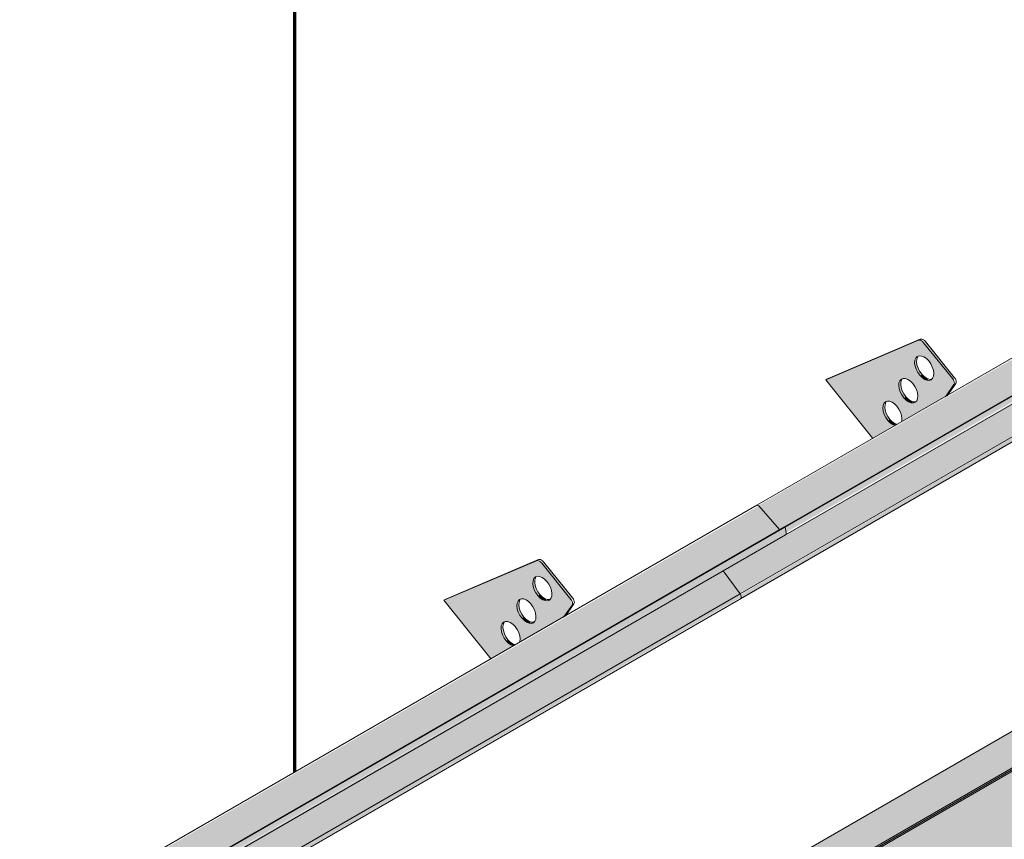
# Model space of a CAD drawing. Header units: centimetres. Extents: x -60196 to -56391, y 260 to 1402.
# Tile 42 of 45: x -56694 to -56584, y 929 to 1020. Entities that reach past the tile are written whole.
import ezdxf

# ---------------------------------------------------------------- set-up
doc = ezdxf.new("R2010")
doc.units = ezdxf.units.CM
for name, color, linetype, lineweight in [('A-GENM', 7, 'Continuous', 5), ('A-ROOF-OTLN', 7, 'Continuous', 5), ('A-ROOF-PATT', 7, 'Continuous', 70)]:
    doc.layers.add(name, color=color, linetype=linetype, lineweight=lineweight)

# ---------------------------------------------------------------- blocks, each defined once
blk = doc.blocks.new('Construction_Roof-Accessories_Lindab_KOTEGL - Construction_Roof-Accessories_Lindab_KOTEGL-V69-_3D_')
at = {"layer": 'A-GENM', "true_color": 0x383e42}
h = blk.add_hatch(color=250, dxfattribs=at)
h.paths.add_polyline_path([(-879.69, 53261.31), (-877.21, 53262.74), (-877.75, 53263.04), (-878.24, 53263.61), (-878.53, 53264.32), (-878.52, 53265.02), (-878.29, 53265.37), (-877.82, 53265.44), (-877.27, 53265.15), (-876.78, 53264.55), (-876.48, 53263.72), (-876.42, 53263.2), (-871.59, 53265.99), (-870.7, 53267.4), (-870.81, 53267.91), (-874.05, 53271.94), (-874.62, 53272.21), (-884.92, 53267.82), (-881.7, 53263.82)])
h.paths.add_polyline_path([(-875.18, 53265.24), (-875.71, 53265.36), (-876.24, 53265.81), (-876.65, 53266.48), (-876.8, 53267.28), (-876.65, 53267.76), (-876.31, 53267.97), (-875.78, 53267.85), (-875.25, 53267.4), (-874.81, 53266.62), (-874.69, 53266.04), (-874.81, 53265.49), (-874.97, 53265.32)])
h.paths.add_polyline_path([(-873.41, 53267.76), (-873.94, 53267.87), (-874.47, 53268.33), (-874.88, 53268.99), (-875.04, 53269.69), (-874.91, 53270.23), (-874.54, 53270.48), (-874.01, 53270.36), (-873.48, 53269.91), (-873.08, 53269.25), (-872.92, 53268.55), (-873.08, 53267.96), (-873.38, 53267.77)])
for points in [[(-870.81, 53267.91), (-870.6, 53268.04), (-873.84, 53272.07), (-874.05, 53271.94), (-871, 53268.15)], [(-874.47, 53268.33), (-874.31, 53268.52), (-874.7, 53269.22), (-874.82, 53269.81), (-874.91, 53270.05), (-875.01, 53269.99), (-874.99, 53269.35), (-874.62, 53268.53), (-874.49, 53268.34)], [(-873.67, 53267.77), (-873.51, 53267.91), (-874.06, 53268.25), (-874.26, 53268.45), (-874.47, 53268.33), (-873.94, 53267.87), (-873.73, 53267.79)], [(-876.24, 53265.81), (-876.08, 53266.01), (-876.48, 53266.74), (-876.58, 53267.4), (-876.68, 53267.54), (-876.79, 53267.4), (-876.76, 53266.84), (-876.43, 53266.07), (-876.26, 53265.83)], [(-871.59, 53265.99), (-871.37, 53266.11), (-871, 53266.83)], [(-875.44, 53265.26), (-875.22, 53265.38), (-875.77, 53265.67), (-876.03, 53265.94), (-876.24, 53265.81), (-875.61, 53265.32)], [(-878.01, 53263.3), (-877.83, 53263.47), (-878.24, 53264.2), (-878.36, 53264.78), (-878.45, 53265.02), (-878.55, 53264.96), (-878.53, 53264.32), (-878.2, 53263.56), (-878.02, 53263.32)], [(-877.21, 53262.74), (-877.12, 53262.91), (-877.54, 53263.16), (-877.83, 53263.4), (-878.01, 53263.3), (-877.38, 53262.81)]]:
    blk.add_hatch(color=250, dxfattribs=at).paths.add_polyline_path(points)
at = {"layer": 'A-GENM', "color": 250, "true_color": 0x2a2a2a}
for p, q in [((-884.71, 53267.94), (-874.41, 53272.33)), ((-874.62, 53272.21), (-884.92, 53267.82)), ((-870.81, 53267.91), (-874.05, 53271.94)), ((-873.84, 53272.07), (-870.6, 53268.04)), ((-884.71, 53267.94), (-884.92, 53267.82)), ((-884.92, 53267.82), (-879.65, 53261.26)), ((-871.63, 53265.94), (-870.68, 53267.28)), ((-870.47, 53267.4), (-871.41, 53266.06))]:
    blk.add_line(p, q, dxfattribs=at)
for points in [[(-874.41, 53272.33, 0), (-874.31, 53272.35, 0), (-874.19, 53272.33, 0), (-874.07, 53272.28, 0), (-873.95, 53272.19, 0), (-873.84, 53272.07, 0)], [(-874.05, 53271.94, 0), (-874.16, 53272.06, 0), (-874.28, 53272.15, 0), (-874.4, 53272.21, 0), (-874.52, 53272.23, 0), (-874.62, 53272.21, 0)], [(-874.47, 53268.33, 0), (-874.7, 53268.64, 0), (-874.88, 53268.99, 0), (-874.99, 53269.35, 0), (-875.04, 53269.69, 0), (-875.01, 53269.99, 0), (-874.91, 53270.23, 0), (-874.75, 53270.4, 0), (-874.54, 53270.48, 0), (-874.29, 53270.47, 0), (-874.01, 53270.36, 0), (-873.74, 53270.17, 0), (-873.48, 53269.91, 0)], [(-874.7, 53270.36, 0), (-874.8, 53270.11, 0), (-874.82, 53269.81, 0), (-874.78, 53269.47, 0), (-874.66, 53269.11, 0), (-874.49, 53268.76, 0), (-874.26, 53268.45, 0)], [(-873.48, 53269.91, 0), (-873.25, 53269.6, 0), (-873.08, 53269.25, 0), (-872.96, 53268.89, 0), (-872.92, 53268.55, 0), (-872.94, 53268.25, 0), (-873.04, 53268, 0), (-873.2, 53267.84, 0), (-873.41, 53267.76, 0), (-873.67, 53267.77, 0), (-873.94, 53267.87, 0), (-874.22, 53268.06, 0), (-874.47, 53268.33, 0)], [(-876.24, 53265.81, 0), (-876.47, 53266.13, 0), (-876.65, 53266.48, 0), (-876.76, 53266.84, 0), (-876.81, 53267.18, 0), (-876.78, 53267.48, 0), (-876.68, 53267.72, 0), (-876.52, 53267.89, 0), (-876.31, 53267.97, 0), (-876.05, 53267.96, 0), (-875.78, 53267.85, 0), (-875.51, 53267.66, 0), (-875.25, 53267.4, 0)], [(-874.26, 53268.45, 0), (-874, 53268.19, 0), (-873.73, 53268, 0), (-873.45, 53267.89, 0), (-873.2, 53267.88, 0)], [(-870.68, 53267.28, 0), (-870.64, 53267.36, 0), (-870.63, 53267.46, 0), (-870.64, 53267.57, 0), (-870.68, 53267.69, 0), (-870.74, 53267.81, 0), (-870.81, 53267.91, 0)], [(-870.6, 53268.04, 0), (-870.52, 53267.93, 0), (-870.47, 53267.81, 0), (-870.43, 53267.69, 0), (-870.42, 53267.58, 0), (-870.43, 53267.48, 0), (-870.47, 53267.4, 0)], [(-876.47, 53267.85, 0), (-876.57, 53267.6, 0), (-876.59, 53267.3, 0), (-876.55, 53266.96, 0), (-876.43, 53266.6, 0), (-876.26, 53266.25, 0), (-876.03, 53265.94, 0)], [(-875.25, 53267.4, 0), (-875.02, 53267.08, 0), (-874.85, 53266.74, 0), (-874.73, 53266.38, 0), (-874.69, 53266.04, 0), (-874.71, 53265.73, 0), (-874.81, 53265.49, 0), (-874.97, 53265.32, 0), (-875.18, 53265.24, 0), (-875.44, 53265.26, 0), (-875.71, 53265.36, 0), (-875.98, 53265.55, 0), (-876.24, 53265.81, 0)], [(-876.03, 53265.94, 0), (-875.77, 53265.67, 0), (-875.5, 53265.48, 0), (-875.22, 53265.38, 0), (-874.97, 53265.37, 0)], [(-878.01, 53263.3, 0), (-878.24, 53263.61, 0), (-878.41, 53263.96, 0), (-878.53, 53264.32, 0), (-878.57, 53264.66, 0), (-878.55, 53264.96, 0), (-878.45, 53265.21, 0), (-878.29, 53265.37, 0), (-878.07, 53265.45, 0), (-877.82, 53265.44, 0), (-877.55, 53265.34, 0), (-877.27, 53265.15, 0), (-877.01, 53264.88, 0)], [(-878.24, 53265.33, 0), (-878.33, 53265.09, 0), (-878.36, 53264.78, 0), (-878.31, 53264.44, 0), (-878.2, 53264.08, 0), (-878.02, 53263.74, 0), (-877.8, 53263.42, 0)], [(-877.01, 53264.88, 0), (-876.79, 53264.57, 0), (-876.61, 53264.22, 0), (-876.5, 53263.86, 0), (-876.45, 53263.52, 0), (-876.48, 53263.22, 0)], [(-877.2, 53262.74, 0), (-877.48, 53262.85, 0), (-877.75, 53263.04, 0), (-878.01, 53263.3, 0)], [(-877.8, 53263.42, 0), (-877.54, 53263.16, 0), (-877.26, 53262.97, 0), (-876.99, 53262.86, 0)]]:
    blk.add_polyline3d(points, dxfattribs=at)
blk = doc.blocks.new('Construction_Roof-Accessories_Lindab_SNO_KOTEGL - Construction_Roof-Accessories_Lindab_SNO-V70-_3D_')
at = {"layer": 'A-GENM', "true_color": 0x383e42}
for points in [[(-974.9, 53202.18), (-847.62, 53275.67), (-849.94, 53278.3), (-977.22, 53204.81), (-974.99, 53202.29)], [(-974.17, 53201.86), (-846.89, 53275.35), (-847, 53275.95), (-974.28, 53202.47), (-974.2, 53201.99)], [(-974.25, 53201.6), (-846.89, 53275.21), (-847, 53275.29), (-974.17, 53201.73), (-974.21, 53201.64)], [(-977.22, 53204.81), (-861.39, 53271.88), (-977.27, 53204.85), (-977.26, 53204.84)], [(-979.29, 53195.04), (-852.01, 53268.52), (-853.88, 53271.09), (-981.16, 53197.61), (-980.37, 53196.52)], [(-979.24, 53194.49), (-851.88, 53268.16), (-852.02, 53268.51), (-979.23, 53194.95), (-979.18, 53194.58), (-979.23, 53194.5)]]:
    blk.add_hatch(color=250, dxfattribs=at).paths.add_polyline_path(points)
at = {"layer": 'A-GENM', "color": 250, "true_color": 0x2a2a2a}
for p, q in [((-850.14, 53278.37), (-977.42, 53204.89)), ((-849.94, 53278.3), (-847.62, 53275.67)), ((-974.36, 53202.49), (-847.08, 53275.98)), ((-974.28, 53202.47), (-847, 53275.95)), ((-847.08, 53275.98), (-847, 53275.95)), ((-847, 53275.95), (-846.89, 53275.35)), ((-974.25, 53201.59), (-846.97, 53275.08)), ((-853.89, 53271.1), (-852.01, 53268.52)), ((-979.29, 53195.04), (-852.01, 53268.52)), ((-979.25, 53194.49), (-851.97, 53267.98))]:
    blk.add_line(p, q, dxfattribs=at)
for points in [[(-850.15, 53278.37, 0), (-850.11, 53278.38, 0), (-850.07, 53278.38, 0), (-850.03, 53278.36, 0), (-849.99, 53278.33, 0), (-849.94, 53278.3, 0)], [(-846.89, 53275.35, 0), (-846.89, 53275.26, 0), (-846.9, 53275.18, 0), (-846.93, 53275.12, 0), (-846.97, 53275.08, 0), (-846.97, 53275.08, 0)], [(-852.01, 53268.52, 0), (-851.95, 53268.44, 0), (-851.91, 53268.34, 0), (-851.89, 53268.25, 0), (-851.88, 53268.16, 0), (-851.89, 53268.08, 0), (-851.92, 53268.02, 0), (-851.96, 53267.98, 0), (-851.97, 53267.98, 0)]]:
    blk.add_polyline3d(points, dxfattribs=at)
blk = doc.blocks.new('Construction_Roof-Accessories_Lindab_KOTEGL - Construction_Roof-Accessories_Lindab_KOTEGL-V60-_3D_')
at = {"layer": 'A-GENM', "true_color": 0x383e42}
h = blk.add_hatch(color=250, dxfattribs=at)
h.paths.add_polyline_path([(-1346.38, 52991.87), (-1343.9, 52993.3), (-1344.44, 52993.59), (-1344.98, 52994.27), (-1345.22, 52994.88), (-1345.21, 52995.58), (-1344.98, 52995.93), (-1344.51, 52996), (-1343.96, 52995.7), (-1343.47, 52995.1), (-1343.17, 52994.28), (-1343.11, 52993.76), (-1338.28, 52996.55), (-1337.4, 52997.96), (-1337.5, 52998.47), (-1340.74, 53002.5), (-1341.31, 53002.77), (-1351.61, 52998.37), (-1347.41, 52993.15)])
h.paths.add_polyline_path([(-1341.87, 52995.8), (-1342.4, 52995.92), (-1342.93, 52996.37), (-1343.37, 52997.15), (-1343.5, 52997.73), (-1343.37, 52998.28), (-1343, 52998.53), (-1342.47, 52998.41), (-1341.94, 52997.96), (-1341.5, 52997.18), (-1341.38, 52996.59), (-1341.5, 52996.05), (-1341.66, 52995.88)])
h.paths.add_polyline_path([(-1340.11, 52998.31), (-1340.63, 52998.43), (-1341.17, 52998.88), (-1341.57, 52999.55), (-1341.73, 53000.24), (-1341.6, 53000.79), (-1341.23, 53001.04), (-1340.7, 53000.92), (-1340.17, 53000.47), (-1339.77, 52999.8), (-1339.61, 52999.1), (-1339.77, 52998.52), (-1340.07, 52998.32)])
for points in [[(-1337.5, 52998.47), (-1337.29, 52998.59), (-1340.53, 53002.62), (-1340.74, 53002.5)], [(-1341.17, 52998.88), (-1340.95, 52999), (-1341.39, 52999.78), (-1341.51, 53000.37), (-1341.6, 53000.6), (-1341.7, 53000.55), (-1341.68, 52999.9), (-1341.31, 52999.09), (-1341.18, 52998.9)], [(-1340.36, 52998.32), (-1340.2, 52998.47), (-1340.75, 52998.8), (-1340.95, 52999), (-1341.1, 52998.81), (-1340.63, 52998.43), (-1340.42, 52998.35)], [(-1342.93, 52996.37), (-1342.77, 52996.56), (-1343.17, 52997.3), (-1343.28, 52997.86), (-1343.37, 52998.09), (-1343.47, 52998.04), (-1343.45, 52997.39), (-1343.12, 52996.63), (-1342.95, 52996.39)], [(-1338.28, 52996.55), (-1338.06, 52996.67), (-1337.37, 52997.84)], [(-1344.7, 52993.85), (-1344.49, 52993.98), (-1344.93, 52994.75), (-1345.05, 52995.34), (-1345.14, 52995.58), (-1345.24, 52995.52), (-1345.22, 52994.88), (-1344.89, 52994.12), (-1344.71, 52993.87)], [(-1342.13, 52995.81), (-1341.91, 52995.94), (-1342.46, 52996.23), (-1342.72, 52996.49), (-1342.93, 52996.37), (-1342.3, 52995.88)], [(-1343.9, 52993.3), (-1343.81, 52993.47), (-1344.23, 52993.71), (-1344.49, 52993.98), (-1344.7, 52993.85), (-1344.07, 52993.36)]]:
    blk.add_hatch(color=250, dxfattribs=at).paths.add_polyline_path(points)
at = {"layer": 'A-GENM', "color": 250, "true_color": 0x2a2a2a}
for p, q in [((-1341.31, 53002.77), (-1351.61, 52998.37)), ((-1351.4, 52998.5), (-1341.1, 53002.89)), ((-1337.5, 52998.47), (-1340.74, 53002.5)), ((-1340.53, 53002.62), (-1337.29, 52998.59)), ((-1351.4, 52998.5), (-1351.61, 52998.37)), ((-1351.61, 52998.37), (-1346.36, 52991.84)), ((-1338.32, 52996.48), (-1337.37, 52997.84)), ((-1337.16, 52997.96), (-1338.11, 52996.6))]:
    blk.add_line(p, q, dxfattribs=at)
for points in [[(-1340.74, 53002.5, 0), (-1340.85, 53002.62, 0), (-1340.97, 53002.71, 0), (-1341.09, 53002.77, 0), (-1341.21, 53002.79, 0), (-1341.31, 53002.77, 0)], [(-1341.1, 53002.89, 0), (-1341, 53002.91, 0), (-1340.88, 53002.89, 0), (-1340.76, 53002.83, 0), (-1340.64, 53002.74, 0), (-1340.53, 53002.62, 0)], [(-1341.17, 52998.88, 0), (-1341.39, 52999.2, 0), (-1341.57, 52999.55, 0), (-1341.68, 52999.9, 0), (-1341.73, 53000.24, 0), (-1341.7, 53000.55, 0), (-1341.6, 53000.79, 0), (-1341.44, 53000.96, 0), (-1341.23, 53001.04, 0), (-1340.98, 53001.02, 0), (-1340.7, 53000.92, 0), (-1340.43, 53000.73, 0), (-1340.17, 53000.47, 0)], [(-1341.39, 53000.91, 0), (-1341.49, 53000.67, 0), (-1341.51, 53000.37, 0), (-1341.47, 53000.03, 0), (-1341.35, 52999.67, 0), (-1341.18, 52999.32, 0), (-1340.95, 52999, 0)], [(-1340.17, 53000.47, 0), (-1339.94, 53000.15, 0), (-1339.77, 52999.8, 0), (-1339.65, 52999.45, 0), (-1339.61, 52999.1, 0), (-1339.63, 52998.8, 0), (-1339.73, 52998.56, 0), (-1339.89, 52998.39, 0), (-1340.11, 52998.31, 0), (-1340.36, 52998.32, 0), (-1340.63, 52998.43, 0), (-1340.91, 52998.62, 0), (-1341.17, 52998.88, 0)], [(-1340.95, 52999, 0), (-1340.69, 52998.74, 0), (-1340.42, 52998.55, 0), (-1340.15, 52998.45, 0), (-1339.89, 52998.43, 0)], [(-1342.93, 52996.37, 0), (-1343.16, 52996.69, 0), (-1343.34, 52997.03, 0), (-1343.45, 52997.39, 0), (-1343.5, 52997.73, 0), (-1343.47, 52998.04, 0), (-1343.37, 52998.28, 0), (-1343.21, 52998.45, 0), (-1343, 52998.53, 0), (-1342.75, 52998.51, 0), (-1342.47, 52998.41, 0), (-1342.2, 52998.22, 0), (-1341.94, 52997.96, 0)], [(-1343.16, 52998.4, 0), (-1343.26, 52998.16, 0), (-1343.28, 52997.86, 0), (-1343.24, 52997.51, 0), (-1343.12, 52997.16, 0), (-1342.95, 52996.81, 0), (-1342.72, 52996.49, 0)], [(-1341.94, 52997.96, 0), (-1341.71, 52997.64, 0), (-1341.54, 52997.29, 0), (-1341.42, 52996.93, 0), (-1341.38, 52996.59, 0), (-1341.4, 52996.29, 0), (-1341.5, 52996.05, 0), (-1341.66, 52995.88, 0), (-1341.87, 52995.8, 0), (-1342.13, 52995.81, 0), (-1342.4, 52995.92, 0), (-1342.67, 52996.11, 0), (-1342.93, 52996.37, 0)], [(-1337.37, 52997.84, 0), (-1337.33, 52997.92, 0), (-1337.32, 52998.01, 0), (-1337.33, 52998.13, 0), (-1337.37, 52998.25, 0), (-1337.43, 52998.36, 0), (-1337.5, 52998.47, 0)], [(-1337.29, 52998.59, 0), (-1337.21, 52998.49, 0), (-1337.16, 52998.37, 0), (-1337.12, 52998.25, 0), (-1337.11, 52998.14, 0), (-1337.12, 52998.04, 0), (-1337.16, 52997.96, 0)], [(-1344.7, 52993.85, 0), (-1344.93, 52994.17, 0), (-1345.1, 52994.52, 0), (-1345.22, 52994.88, 0), (-1345.26, 52995.22, 0), (-1345.24, 52995.52, 0), (-1345.14, 52995.76, 0), (-1344.98, 52995.93, 0), (-1344.76, 52996.01, 0), (-1344.51, 52996, 0), (-1344.24, 52995.89, 0), (-1343.96, 52995.7, 0), (-1343.7, 52995.44, 0)], [(-1344.93, 52995.89, 0), (-1345.02, 52995.64, 0), (-1345.05, 52995.34, 0), (-1345.01, 52995, 0), (-1344.89, 52994.64, 0), (-1344.71, 52994.29, 0), (-1344.49, 52993.98, 0)], [(-1342.72, 52996.49, 0), (-1342.46, 52996.23, 0), (-1342.19, 52996.04, 0), (-1341.91, 52995.94, 0), (-1341.66, 52995.92, 0)], [(-1343.7, 52995.44, 0), (-1343.48, 52995.12, 0), (-1343.3, 52994.78, 0), (-1343.19, 52994.42, 0), (-1343.14, 52994.08, 0), (-1343.17, 52993.77, 0)], [(-1343.89, 52993.3, 0), (-1344.17, 52993.4, 0), (-1344.44, 52993.59, 0), (-1344.7, 52993.85, 0)], [(-1344.49, 52993.98, 0), (-1344.23, 52993.71, 0), (-1343.95, 52993.52, 0), (-1343.68, 52993.42, 0)]]:
    blk.add_polyline3d(points, dxfattribs=at)
blk = doc.blocks.new('Construction_Roof-Accessories_Lindab_SNO_KOTEGL - Construction_Roof-Accessories_Lindab_SNO-V73-_3D_')
at = {"layer": 'A-GENM', "true_color": 0x383e42}
for points in [[(-847.62, 53275.67), (-720.34, 53349.15), (-722.67, 53351.78), (-849.94, 53278.3), (-847.71, 53275.77)], [(-846.89, 53275.35), (-719.61, 53348.83), (-719.72, 53349.44), (-847, 53275.95), (-846.92, 53275.48)], [(-846.97, 53275.08), (-719.61, 53348.7), (-719.72, 53348.77), (-846.89, 53275.21), (-846.93, 53275.12)], [(-852.01, 53268.52), (-724.73, 53342.01), (-726.6, 53344.57), (-853.88, 53271.09), (-852.3, 53268.92)], [(-849.94, 53278.3), (-734.28, 53345.27), (-849.99, 53278.33), (-849.98, 53278.33)], [(-851.96, 53267.98), (-724.6, 53341.64), (-724.74, 53342), (-851.95, 53268.44), (-851.9, 53268.06), (-851.95, 53267.99)]]:
    blk.add_hatch(color=250, dxfattribs=at).paths.add_polyline_path(points)
at = {"layer": 'A-GENM', "color": 250, "true_color": 0x2a2a2a}
for p, q in [((-722.87, 53351.86), (-850.14, 53278.37)), ((-847.08, 53275.98), (-719.8, 53349.46)), ((-847, 53275.95), (-719.72, 53349.44)), ((-846.97, 53275.08), (-719.69, 53348.56)), ((-852.01, 53268.52), (-724.73, 53342.01)), ((-851.97, 53267.98), (-724.69, 53341.46)), ((-847.62, 53275.67), (-849.94, 53278.3)), ((-847, 53275.95), (-847.08, 53275.98)), ((-846.89, 53275.35), (-847, 53275.95)), ((-852.01, 53268.52), (-853.89, 53271.1))]:
    blk.add_line(p, q, dxfattribs=at)
for points in [[(-849.94, 53278.3, 0), (-849.99, 53278.33, 0), (-850.03, 53278.36, 0), (-850.07, 53278.38, 0), (-850.11, 53278.38, 0), (-850.15, 53278.37, 0)], [(-846.97, 53275.08, 0), (-846.97, 53275.08, 0), (-846.93, 53275.12, 0), (-846.9, 53275.18, 0), (-846.89, 53275.26, 0), (-846.89, 53275.35, 0)], [(-851.97, 53267.98, 0), (-851.96, 53267.98, 0), (-851.92, 53268.02, 0), (-851.89, 53268.08, 0), (-851.88, 53268.16, 0), (-851.89, 53268.25, 0), (-851.91, 53268.34, 0), (-851.95, 53268.44, 0), (-852.01, 53268.52, 0)]]:
    blk.add_polyline3d(points, dxfattribs=at)

msp = doc.modelspace()

# ---------------------------------------------------------------- hatches: boundary and pattern name
at = {"layer": 'A-ROOF-OTLN', "true_color": 0x383e42}
h = msp.add_hatch(color=250, dxfattribs=at)
h.paths.add_polyline_path([(-57248.095, 553.085), (-56470.733, 1001.95), (-56470.79, 1002.03), (-57248.24, 553.169)])
h.paths.add_polyline_path([(-56469.699, 1002.492), (-56464.703, 1005.377), (-56464.959, 1005.396), (-56469.825, 1002.587)])
h.paths.add_polyline_path([(-56462.892, 1006.423), (-56446.213, 1016.052), (-56446.358, 1016.136), (-56463.056, 1006.495)])
h = msp.add_hatch(color=250, dxfattribs=at)
h.paths.add_polyline_path([(-57242.998, 545.642), (-57242.253, 546.014), (-57241.752, 546.707), (-57241.569, 547.167), (-57241.438, 548.017), (-57241.312, 548.072), (-57241.105, 548.256), (-57241.105, 548.373), (-57241.105, 548.481), (-57227.074, 556.582), (-57227.367, 556.849), (-57227.825, 557.781), (-57227.987, 559.01), (-57227.987, 561.167), (-57227.787, 561.956), (-57227.144, 562.741), (-57226.381, 563.271), (-57225.186, 563.739), (-57223.982, 563.979), (-57222.982, 564.054), (-57220.985, 563.787), (-57220.123, 563.506), (-57219.343, 563.127), (-57218.615, 562.553), (-57217.987, 561.828), (-56467.812, 994.942), (-56468.576, 995.245), (-56469.438, 995.938), (-56470.233, 997.318), (-56470.633, 999.001), (-56470.749, 1000.138), (-56470.733, 1001.896), (-57248.095, 553.085), (-57248.24, 551.861), (-57248.075, 550.65), (-57247.875, 549.95), (-57247.484, 549.017), (-57246.842, 547.961), (-57246.055, 547.026), (-57245.404, 546.433), (-57244.536, 545.906), (-57243.688, 545.646)])
h.paths.add_polyline_path([(-57223.821, 558.46), (-57220.312, 560.486), (-57222.987, 561.666), (-57223.277, 561.729), (-57224.461, 562.147), (-57224.858, 562.184), (-57225.387, 562.351), (-57226.381, 562.13), (-57227.193, 561.202), (-57227.544, 560.34), (-57226.904, 559.602), (-57226.197, 559.126), (-57224.969, 558.667), (-57224.229, 558.491)])
h.paths.add_polyline_path([(-56460.903, 998.931), (-56443.256, 1009.235), (-56443.522, 1009.4), (-56444.692, 1010.591), (-56445.232, 1011.352), (-56445.647, 1012.062), (-56446.213, 1013.702), (-56446.33, 1014.205), (-56446.33, 1015.432), (-56446.33, 1015.985), (-56462.795, 1006.38), (-56462.196, 1006.062), (-56461.478, 1005.46), (-56461.066, 1004.866), (-56460.903, 1004.149), (-56460.903, 999.365)])
h.paths.add_polyline_path([(-56465.903, 1001.378), (-56463.965, 1001.639), (-56464.661, 1002.933), (-56464.912, 1003.501), (-56464.982, 1004.471), (-56464.703, 1005.377), (-56469.699, 1002.492), (-56469.074, 1002.091), (-56467.885, 1001.649), (-56466.436, 1001.418), (-56466.389, 1001.415)])
at = {"layer": 'A-ROOF-PATT'}
h = msp.add_hatch(dxfattribs=at)
h.set_pattern_fill('FP_18', color=256, style=0, pattern_type=2)
h.set_pattern_definition([(90, (-65306.46, -971.82), (-112.25, 22.813), [])])
h.paths.add_polyline_path([(-57248.403, 557.345), (-56453.592, 1016.23), (-56746.901, 1381.112), (-57541.713, 922.228), (-57251.938, 561.744)])
h.paths.add_polyline_path([(-57250.001, 588.565), (-57250.045, 588.679), (-57250.151, 588.656), (-57250.609, 588.753), (-57250.151, 589.136), (-57252.53, 592.584), (-57252.497, 592.833), (-57248.133, 598.845), (-57247.335, 599.447), (-57235.301, 606.395), (-57240.53, 612.9), (-57240.318, 613.022), (-57230.15, 617.252), (-57229.625, 617.044), (-57229.447, 617.146), (-57226.292, 613.07), (-57226.405, 612.916), (-57226.292, 612.363), (-57226.179, 612.343), (-57226.986, 611.195), (-57150.448, 655.384), (-57155.677, 661.89), (-57155.465, 662.012), (-57145.297, 666.242), (-57144.772, 666.033), (-57144.594, 666.136), (-57141.439, 662.059), (-57141.552, 661.906), (-57141.439, 661.352), (-57141.326, 661.333), (-57142.133, 660.185), (-57108.022, 679.879), (-57113.251, 686.385), (-57113.039, 686.507), (-57102.871, 690.737), (-57102.345, 690.528), (-57102.168, 690.631), (-57099.012, 686.554), (-57099.126, 686.401), (-57099.012, 685.847), (-57098.9, 685.828), (-57099.707, 684.68), (-57023.169, 728.869), (-57028.398, 735.374), (-57028.186, 735.497), (-57018.018, 739.727), (-57017.493, 739.518), (-57017.315, 739.621), (-57014.16, 735.544), (-57014.273, 735.391), (-57014.16, 734.837), (-57014.047, 734.818), (-57014.854, 733.67), (-56980.742, 753.364), (-56985.972, 759.869), (-56985.759, 759.992), (-56975.591, 764.222), (-56975.066, 764.013), (-56974.889, 764.116), (-56971.733, 760.039), (-56971.846, 759.886), (-56971.733, 759.332), (-56971.621, 759.312), (-56972.428, 758.165), (-56895.89, 802.354), (-56901.119, 808.859), (-56900.907, 808.981), (-56890.739, 813.212), (-56890.213, 813.003), (-56890.036, 813.105), (-56886.88, 809.029), (-56886.994, 808.875), (-56886.88, 808.322), (-56886.768, 808.302), (-56887.575, 807.154), (-56853.463, 826.849), (-56858.692, 833.354), (-56858.226, 833.585), (-56848.312, 837.707), (-56847.787, 837.498), (-56847.609, 837.6), (-56844.454, 833.524), (-56844.567, 833.37), (-56844.454, 832.817), (-56844.342, 832.797), (-56845.148, 831.649), (-56768.61, 875.839), (-56773.839, 882.344), (-56773.627, 882.466), (-56763.459, 886.696), (-56762.934, 886.488), (-56762.757, 886.59), (-56759.601, 882.513), (-56759.714, 882.36), (-56759.601, 881.806), (-56759.489, 881.787), (-56760.296, 880.639), (-56726.184, 900.333), (-56731.413, 906.839), (-56731.201, 906.961), (-56721.033, 911.191), (-56720.527, 910.971), (-56720.33, 911.085), (-56717.175, 907.008), (-56717.288, 906.855), (-56717.175, 906.301), (-56717.062, 906.282), (-56717.869, 905.134), (-56641.331, 949.323), (-56646.56, 955.828), (-56646.311, 955.967), (-56636.18, 960.181), (-56635.655, 959.972), (-56635.477, 960.075), (-56632.322, 955.998), (-56632.435, 955.845), (-56632.322, 955.291), (-56632.21, 955.272), (-56633.016, 954.124), (-56598.905, 973.818), (-56604.134, 980.323), (-56603.922, 980.446), (-56593.754, 984.676), (-56593.229, 984.467), (-56593.051, 984.57), (-56589.895, 980.493), (-56590.009, 980.34), (-56589.895, 979.786), (-56589.783, 979.767), (-56590.59, 978.619), (-56514.052, 1022.808), (-56519.281, 1029.313), (-56519.069, 1029.436), (-56508.901, 1033.666), (-56508.376, 1033.457), (-56508.181, 1033.538), (-56505.043, 1029.483), (-56505.156, 1029.329), (-56505.043, 1028.776), (-56504.93, 1028.756), (-56505.737, 1027.608), (-56484.349, 1039.829), (-56484.308, 1039.789), (-56481.984, 1037.16), (-56481.36, 1037.445), (-56481.29, 1036.617), (-56481.637, 1036.401), (-56488.247, 1032.584), (-56486.243, 1029.654), (-56486.387, 1029.438), (-57249.957, 588.591)])
h.paths.add_polyline_path([(-57232.612, 607.947), (-57232.084, 608.379), (-57232.11, 608.943), (-57232.435, 609.698), (-57232.885, 610.227), (-57233.434, 610.522), (-57233.899, 610.455), (-57234.139, 610.055), (-57233.945, 610.167), (-57233.927, 609.523), (-57233.549, 608.694), (-57233.088, 608.195), (-57232.732, 607.994)])
h.paths.add_polyline_path([(-57230.796, 610.324), (-57230.421, 610.571), (-57230.297, 611.117), (-57230.508, 611.916), (-57230.938, 612.561), (-57231.507, 612.976), (-57231.954, 613.038), (-57232.293, 612.804), (-57232.293, 612.617), (-57232.189, 612.561), (-57232.16, 612.039), (-57231.782, 611.21), (-57231.321, 610.711), (-57230.932, 610.404), (-57230.836, 610.326)])
h.paths.add_polyline_path([(-57229.027, 612.836), (-57228.652, 613.083), (-57228.528, 613.629), (-57228.688, 614.328), (-57229.09, 614.993), (-57229.659, 615.458), (-57230.185, 615.55), (-57230.525, 615.316), (-57230.525, 615.129), (-57230.42, 615.073), (-57230.391, 614.551), (-57230.087, 613.826), (-57229.552, 613.223), (-57229.238, 612.873), (-57229.067, 612.838)])
h.paths.add_polyline_path([(-57147.759, 656.937), (-57147.238, 657.289), (-57147.257, 657.933), (-57147.582, 658.687), (-57148.032, 659.216), (-57148.581, 659.512), (-57149.047, 659.445), (-57149.273, 659.053), (-57149.093, 659.157), (-57149.047, 658.428), (-57148.696, 657.684), (-57148.235, 657.185), (-57147.88, 656.984)])
h.paths.add_polyline_path([(-57145.943, 659.314), (-57145.568, 659.561), (-57145.444, 660.107), (-57145.604, 660.806), (-57146.085, 661.55), (-57146.654, 661.966), (-57147.101, 662.028), (-57147.441, 661.794), (-57147.441, 661.606), (-57147.336, 661.55), (-57147.307, 661.028), (-57146.929, 660.2), (-57146.468, 659.701), (-57146.08, 659.394), (-57145.983, 659.316)])
h.paths.add_polyline_path([(-57144.174, 661.826), (-57143.799, 662.073), (-57143.676, 662.619), (-57143.836, 663.318), (-57144.237, 663.983), (-57144.806, 664.448), (-57145.336, 664.538), (-57145.672, 664.306), (-57145.672, 664.118), (-57145.568, 664.062), (-57145.538, 663.54), (-57145.234, 662.816), (-57144.699, 662.213), (-57144.385, 661.863), (-57144.214, 661.828)])
h.paths.add_polyline_path([(-57105.332, 681.432), (-57104.812, 681.783), (-57104.83, 682.428), (-57105.121, 683.134), (-57105.606, 683.711), (-57106.154, 684.006), (-57106.62, 683.94), (-57106.847, 683.547), (-57106.666, 683.652), (-57106.62, 682.923), (-57106.269, 682.179), (-57105.809, 681.68), (-57105.453, 681.479)])
h.paths.add_polyline_path([(-57103.517, 683.809), (-57103.142, 684.056), (-57103.018, 684.602), (-57103.178, 685.301), (-57103.584, 685.97), (-57104.228, 686.461), (-57104.675, 686.522), (-57105.014, 686.289), (-57105.014, 686.101), (-57104.91, 686.045), (-57104.88, 685.523), (-57104.502, 684.695), (-57104.042, 684.196), (-57103.653, 683.889), (-57103.556, 683.811)])
h.paths.add_polyline_path([(-57101.748, 686.321), (-57101.373, 686.568), (-57101.249, 687.114), (-57101.409, 687.813), (-57101.811, 688.477), (-57102.38, 688.943), (-57102.906, 689.034), (-57103.245, 688.801), (-57103.245, 688.613), (-57103.141, 688.557), (-57103.112, 688.035), (-57102.741, 687.217), (-57102.273, 686.708), (-57101.959, 686.358), (-57101.788, 686.323)])
h.paths.add_polyline_path([(-57020.479, 730.422), (-57019.952, 730.853), (-57019.978, 731.418), (-57020.343, 732.228), (-57020.753, 732.701), (-57021.302, 732.996), (-57021.767, 732.93), (-57022.007, 732.53), (-57021.813, 732.642), (-57021.795, 731.997), (-57021.417, 731.169), (-57020.956, 730.67), (-57020.6, 730.468)])
h.paths.add_polyline_path([(-57018.664, 732.799), (-57018.289, 733.046), (-57018.165, 733.592), (-57018.376, 734.391), (-57018.806, 735.035), (-57019.375, 735.451), (-57019.822, 735.512), (-57020.161, 735.278), (-57020.161, 735.091), (-57020.057, 735.035), (-57020.028, 734.513), (-57019.65, 733.685), (-57019.189, 733.186), (-57018.8, 732.879), (-57018.704, 732.801)])
h.paths.add_polyline_path([(-57016.895, 735.311), (-57016.52, 735.558), (-57016.396, 736.104), (-57016.556, 736.803), (-57016.958, 737.467), (-57017.527, 737.932), (-57018.053, 738.024), (-57018.393, 737.79), (-57018.393, 737.603), (-57018.288, 737.547), (-57018.259, 737.025), (-57017.881, 736.197), (-57017.42, 735.698), (-57017.106, 735.347), (-57016.935, 735.313)])
h.paths.add_polyline_path([(-56978.053, 754.917), (-56977.532, 755.268), (-56977.551, 755.913), (-56977.877, 756.667), (-56978.326, 757.196), (-56978.875, 757.491), (-56979.341, 757.424), (-56979.568, 757.032), (-56979.387, 757.136), (-56979.341, 756.407), (-56978.99, 755.664), (-56978.53, 755.165), (-56978.174, 754.963)])
h.paths.add_polyline_path([(-56976.237, 757.294), (-56975.863, 757.541), (-56975.739, 758.087), (-56975.949, 758.885), (-56976.379, 759.53), (-56976.949, 759.946), (-56977.395, 760.007), (-56977.735, 759.773), (-56977.735, 759.586), (-56977.631, 759.53), (-56977.601, 759.008), (-56977.223, 758.18), (-56976.762, 757.681), (-56976.374, 757.374), (-56976.277, 757.296)])
h.paths.add_polyline_path([(-56974.469, 759.806), (-56974.094, 760.053), (-56973.97, 760.599), (-56974.13, 761.298), (-56974.531, 761.962), (-56975.101, 762.427), (-56975.627, 762.519), (-56975.966, 762.285), (-56975.966, 762.098), (-56975.862, 762.042), (-56975.832, 761.52), (-56975.462, 760.702), (-56974.994, 760.193), (-56974.68, 759.842), (-56974.508, 759.808)])
h.paths.add_polyline_path([(-56893.2, 803.907), (-56892.68, 804.258), (-56892.698, 804.902), (-56892.989, 805.608), (-56893.474, 806.186), (-56894.022, 806.481), (-56894.488, 806.414), (-56894.715, 806.022), (-56894.534, 806.126), (-56894.488, 805.397), (-56894.137, 804.654), (-56893.677, 804.155), (-56893.321, 803.953)])
h.paths.add_polyline_path([(-56891.384, 806.284), (-56891.01, 806.531), (-56890.886, 807.077), (-56891.046, 807.776), (-56891.452, 808.444), (-56892.096, 808.936), (-56892.543, 808.997), (-56892.882, 808.763), (-56892.882, 808.576), (-56892.778, 808.52), (-56892.721, 807.913), (-56892.405, 807.219), (-56891.91, 806.671), (-56891.521, 806.363), (-56891.424, 806.286)])
h.paths.add_polyline_path([(-56889.616, 808.796), (-56889.241, 809.043), (-56889.117, 809.589), (-56889.277, 810.288), (-56889.679, 810.952), (-56890.248, 811.417), (-56890.774, 811.509), (-56891.113, 811.275), (-56891.113, 811.088), (-56891.009, 811.032), (-56890.98, 810.51), (-56890.609, 809.692), (-56890.141, 809.183), (-56889.827, 808.832), (-56889.656, 808.798)])
h.paths.add_polyline_path([(-56850.774, 828.401), (-56850.246, 828.833), (-56850.272, 829.397), (-56850.598, 830.152), (-56851.047, 830.681), (-56851.596, 830.976), (-56852.062, 830.909), (-56852.288, 830.517), (-56852.108, 830.621), (-56852.062, 829.892), (-56851.711, 829.149), (-56851.25, 828.649), (-56850.895, 828.448)])
h.paths.add_polyline_path([(-56848.958, 830.778), (-56848.583, 831.025), (-56848.459, 831.572), (-56848.67, 832.37), (-56849.1, 833.015), (-56849.67, 833.43), (-56850.116, 833.492), (-56850.456, 833.258), (-56850.456, 833.071), (-56850.351, 833.015), (-56850.322, 832.493), (-56849.944, 831.664), (-56849.483, 831.165), (-56849.095, 830.858), (-56848.998, 830.781)])
h.paths.add_polyline_path([(-56847.189, 833.29), (-56846.815, 833.537), (-56846.691, 834.084), (-56846.851, 834.782), (-56847.252, 835.447), (-56847.822, 835.912), (-56848.347, 836.004), (-56848.687, 835.77), (-56848.687, 835.583), (-56848.583, 835.527), (-56848.553, 835.005), (-56848.175, 834.176), (-56847.714, 833.677), (-56847.401, 833.327), (-56847.229, 833.293)])
h.paths.add_polyline_path([(-56765.921, 877.391), (-56765.4, 877.743), (-56765.419, 878.387), (-56765.745, 879.142), (-56766.194, 879.67), (-56766.743, 879.966), (-56767.209, 879.899), (-56767.436, 879.507), (-56767.255, 879.611), (-56767.209, 878.882), (-56766.858, 878.138), (-56766.397, 877.639), (-56766.042, 877.438)])
h.paths.add_polyline_path([(-56764.105, 879.768), (-56763.731, 880.015), (-56763.607, 880.561), (-56763.817, 881.36), (-56764.247, 882.004), (-56764.817, 882.42), (-56765.263, 882.482), (-56765.603, 882.248), (-56765.603, 882.06), (-56765.499, 882.004), (-56765.469, 881.482), (-56765.091, 880.654), (-56764.63, 880.155), (-56764.242, 879.848), (-56764.145, 879.77)])
h.paths.add_polyline_path([(-56762.336, 882.28), (-56761.962, 882.527), (-56761.838, 883.073), (-56761.998, 883.772), (-56762.522, 884.561), (-56762.969, 884.902), (-56763.495, 884.994), (-56763.834, 884.76), (-56763.834, 884.572), (-56763.73, 884.516), (-56763.7, 883.994), (-56763.33, 883.177), (-56762.862, 882.667), (-56762.522, 882.332), (-56762.376, 882.282)])
h.paths.add_polyline_path([(-56723.495, 901.886), (-56722.974, 902.237), (-56722.993, 902.882), (-56723.318, 903.636), (-56723.768, 904.165), (-56724.317, 904.461), (-56724.783, 904.394), (-56725.009, 904.002), (-56724.829, 904.106), (-56724.783, 903.377), (-56724.432, 902.633), (-56723.971, 902.134), (-56723.616, 901.933)])
h.paths.add_polyline_path([(-56721.679, 904.263), (-56721.304, 904.51), (-56721.18, 905.056), (-56721.395, 905.864), (-56721.821, 906.499), (-56722.39, 906.915), (-56722.837, 906.976), (-56723.176, 906.743), (-56723.176, 906.555), (-56723.072, 906.499), (-56723.043, 905.977), (-56722.665, 905.149), (-56722.204, 904.65), (-56721.815, 904.343), (-56721.719, 904.265)])
h.paths.add_polyline_path([(-56719.91, 906.775), (-56719.535, 907.022), (-56719.411, 907.568), (-56719.572, 908.267), (-56719.973, 908.931), (-56720.542, 909.397), (-56721.068, 909.488), (-56721.408, 909.255), (-56721.408, 909.067), (-56721.303, 909.011), (-56721.274, 908.489), (-56720.97, 907.765), (-56720.435, 907.162), (-56720.121, 906.812), (-56719.95, 906.777)])
h.paths.add_polyline_path([(-56638.642, 950.876), (-56638.114, 951.307), (-56638.14, 951.872), (-56638.465, 952.626), (-56638.915, 953.155), (-56639.475, 953.451), (-56639.93, 953.384), (-56640.156, 952.991), (-56639.976, 953.096), (-56639.93, 952.366), (-56639.579, 951.623), (-56639.118, 951.124), (-56638.763, 950.922)])
h.paths.add_polyline_path([(-56636.826, 953.253), (-56636.451, 953.5), (-56636.327, 954.046), (-56636.538, 954.845), (-56636.968, 955.489), (-56637.538, 955.905), (-56637.984, 955.966), (-56638.324, 955.732), (-56638.324, 955.545), (-56638.219, 955.489), (-56638.19, 954.967), (-56637.812, 954.139), (-56637.351, 953.64), (-56636.963, 953.333), (-56636.866, 953.255)])
h.paths.add_polyline_path([(-56635.057, 955.765), (-56634.683, 956.012), (-56634.559, 956.558), (-56634.719, 957.257), (-56635.12, 957.921), (-56635.69, 958.386), (-56636.215, 958.478), (-56636.555, 958.244), (-56636.555, 958.057), (-56636.451, 958.001), (-56636.421, 957.479), (-56636.043, 956.651), (-56635.582, 956.152), (-56635.269, 955.802), (-56635.097, 955.767)])
h.paths.add_polyline_path([(-56596.215, 975.371), (-56595.688, 975.802), (-56595.714, 976.367), (-56596.039, 977.121), (-56596.489, 977.65), (-56597.038, 977.945), (-56597.503, 977.879), (-56597.743, 977.479), (-56597.549, 977.59), (-56597.531, 976.946), (-56597.153, 976.118), (-56596.692, 975.619), (-56596.336, 975.417)])
h.paths.add_polyline_path([(-56594.4, 977.748), (-56594.025, 977.995), (-56593.901, 978.541), (-56594.112, 979.34), (-56594.541, 979.984), (-56595.111, 980.4), (-56595.558, 980.461), (-56595.897, 980.227), (-56595.897, 980.04), (-56595.793, 979.984), (-56595.763, 979.462), (-56595.385, 978.634), (-56594.925, 978.135), (-56594.536, 977.828), (-56594.44, 977.75)])
h.paths.add_polyline_path([(-56592.631, 980.26), (-56592.256, 980.507), (-56592.132, 981.053), (-56592.292, 981.752), (-56592.745, 982.468), (-56593.263, 982.881), (-56593.789, 982.973), (-56594.128, 982.739), (-56594.128, 982.552), (-56594.024, 982.496), (-56593.995, 981.974), (-56593.617, 981.146), (-56593.156, 980.647), (-56592.842, 980.296), (-56592.671, 980.262)])
h.paths.add_polyline_path([(-56511.363, 1024.361), (-56510.835, 1024.792), (-56510.861, 1025.356), (-56511.186, 1026.111), (-56511.636, 1026.64), (-56512.185, 1026.935), (-56512.651, 1026.868), (-56512.877, 1026.476), (-56512.697, 1026.58), (-56512.651, 1025.851), (-56512.3, 1025.108), (-56511.839, 1024.609), (-56511.483, 1024.407)])
h.paths.add_polyline_path([(-56509.547, 1026.738), (-56509.172, 1026.985), (-56509.048, 1027.531), (-56509.208, 1028.23), (-56509.689, 1028.974), (-56510.258, 1029.39), (-56510.705, 1029.451), (-56511.044, 1029.217), (-56511.044, 1029.03), (-56510.94, 1028.974), (-56510.904, 1028.431), (-56510.533, 1027.624), (-56510.072, 1027.125), (-56509.683, 1026.817), (-56509.587, 1026.74)])
h.paths.add_polyline_path([(-56507.778, 1029.25), (-56507.403, 1029.497), (-56507.279, 1030.043), (-56507.44, 1030.742), (-56507.841, 1031.406), (-56508.41, 1031.871), (-56508.936, 1031.963), (-56509.276, 1031.729), (-56509.276, 1031.542), (-56509.171, 1031.486), (-56509.142, 1030.964), (-56508.771, 1030.146), (-56508.303, 1029.637), (-56507.989, 1029.286), (-56507.818, 1029.252)])
at = {"layer": 'A-ROOF-PATT', "true_color": 0xc7ae96}
h = msp.add_hatch(color=253, dxfattribs=at)
h.paths.add_polyline_path([(-57248.403, 539.383), (-57227.987, 551.252), (-57227.987, 553.976), (-57242.912, 545.467), (-57243.749, 545.487), (-57244.869, 545.945), (-57245.728, 546.564), (-57246.352, 547.167), (-57247.239, 548.379), (-57247.875, 549.645), (-57248.24, 550.82), (-57248.341, 551.241), (-57248.397, 552.274), (-57248.24, 553.169), (-56470.793, 1002.028), (-56470.793, 1002.216), (-57248.403, 553.169), (-57248.403, 543.27)])
h.paths.add_polyline_path([(-57217.987, 556.943), (-56470.793, 988.336), (-56470.793, 991.142), (-57217.987, 559.724), (-57217.987, 558.591)])
h.paths.add_polyline_path([(-56460.903, 994.046), (-56446.521, 1002.349), (-56446.521, 1005.155), (-56460.903, 996.852)])
h.paths.add_polyline_path([(-56469.825, 1002.587), (-56465.247, 1005.23), (-56465.247, 1005.418), (-56469.967, 1002.693)])
h.paths.add_polyline_path([(-56463.056, 1006.495), (-56446.521, 1016.136), (-56446.521, 1016.23), (-56463.177, 1006.549)])
h = msp.add_hatch(color=253, dxfattribs=at)
h.paths.add_polyline_path([(-57248.403, 553.263), (-56470.793, 1002.216), (-56470.903, 1002.896), (-56470.833, 1004.458), (-56470.703, 1004.938), (-56470.06, 1005.723), (-56469.297, 1006.253), (-56468.299, 1006.674), (-56467.145, 1006.941), (-56465.899, 1007.036), (-56463.901, 1006.768), (-56463.115, 1006.649), (-56446.521, 1016.23), (-56453.755, 1016.136), (-57248.403, 557.345), (-57248.403, 553.484)])
h.paths.add_polyline_path([(-56469.967, 1002.693), (-56465.247, 1005.418), (-56465.903, 1005.468), (-56467.145, 1005.374), (-56468.823, 1004.866), (-56469.297, 1004.656), (-56470.233, 1003.841), (-56470.518, 1003.402), (-56469.983, 1002.706)])

# ---------------------------------------------------------------- linework, layer by layer
at = {"layer": 'A-ROOF-OTLN'}
for p, q in [((-57251.938, 555.304), (-56450.056, 1018.271)), ((-56470.885, 1002.163), (-57248.403, 553.263)), ((-56470.79, 1002.03), (-57248.24, 553.169)), ((-56470.705, 1001.912), (-57248.095, 553.085))]:
    msp.add_line(p, q, dxfattribs=at)

# ---------------------------------------------------------------- block references
at = {"layer": 'A-GENM', "color": 250, "true_color": 0x2a2a2a}
for name, p in [('Construction_Roof-Accessories_Lindab_SNO_KOTEGL - Construction_Roof-Accessories_Lindab_SNO-V73-_3D_', (-55761.642, -52311.99)), ('Construction_Roof-Accessories_Lindab_KOTEGL - Construction_Roof-Accessories_Lindab_KOTEGL-V60-_3D_', (-55252.525, -52018.052)), ('Construction_Roof-Accessories_Lindab_SNO_KOTEGL - Construction_Roof-Accessories_Lindab_SNO-V70-_3D_', (-55761.642, -52311.99)), ('Construction_Roof-Accessories_Lindab_KOTEGL - Construction_Roof-Accessories_Lindab_KOTEGL-V69-_3D_', (-55761.642, -52311.99))]:
    msp.add_blockref(name, p, dxfattribs=at)

doc.saveas('drawing.dxf')
